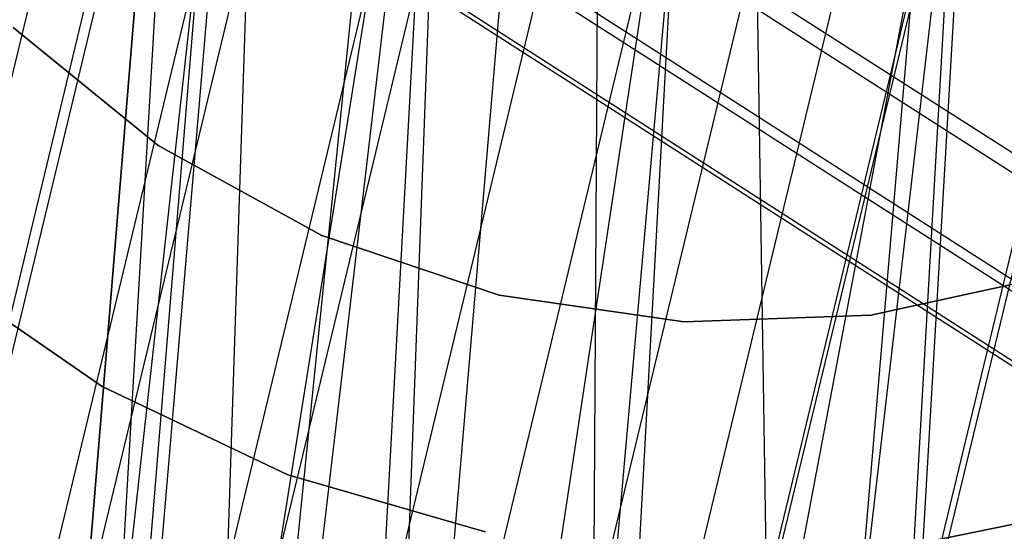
# Model space of a CAD drawing. Extents: x -28.1 to 0, y 0 to 28.1.
# Tile 103 of 215: x -14.2076 to -14.0254, y 13.8429 to 13.9375. Entities that reach past the tile are written whole.
import ezdxf

# ---------------------------------------------------------------- set-up
doc = ezdxf.new("R2010")
doc.units = 0
doc.header["$MEASUREMENT"] = 0
doc.layers.get('0').update_dxf_attribs({"color": 13, "linetype": 'CONTINUOUS'})

# ---------------------------------------------------------------- blocks, each defined once
blk = doc.blocks.new('ORTO_VIII_Z_ZAROWKA_OKAPO0')
at = {"color": 0}
for p, q in [((14.23616, 14.04128, 24.18297), (14.34381, 14.48715, 25.85548)), ((14.23616, 14.04128, 24.18297), (14.34381, 14.48715, 25.85548)), ((14.3839, 14.48385, 25.8534), (14.27629, 14.03816, 24.18158)), ((14.3839, 14.48385, 25.8534), (14.27629, 14.03816, 24.18158)), ((14.3079, 14.47709, 25.86018), (14.20028, 14.03133, 24.18814)), ((14.3079, 14.47709, 25.86018), (14.20028, 14.03133, 24.18814)), ((14.30978, 14.02323, 24.18423), (14.41727, 14.4685, 25.85439)), ((14.30978, 14.02323, 24.18423), (14.41727, 14.4685, 25.85439)), ((14.42946, 14.45887, 25.85563), (14.32203, 14.01385, 24.18641)), ((14.42946, 14.45887, 25.85563), (14.32203, 14.01385, 24.18641)), ((14.27771, 14.4554, 25.86699), (14.17019, 14.01002, 24.19648)), ((14.27771, 14.4554, 25.86699), (14.17019, 14.01002, 24.19648)), ((14.30763, 13.92766, 10.09926), (14.33526, 14.43394, 9.47235)), ((14.30763, 13.92766, 10.09926), (14.33526, 14.43394, 9.47235)), ((14.33526, 14.43394, 9.47235), (14.34335, 13.9198, 10.09567)), ((14.33526, 14.43394, 9.47235), (14.34335, 13.9198, 10.09567)), ((14.26773, 13.9249, 10.09451), (14.31076, 14.43097, 9.46806)), ((14.26773, 13.9249, 10.09451), (14.31076, 14.43097, 9.46806)), ((14.30763, 13.92766, 10.09926), (14.31076, 14.43097, 9.46806)), ((14.30763, 13.92766, 10.09926), (14.31076, 14.43097, 9.46806)), ((14.25886, 14.42854, 25.87414), (14.15148, 13.98369, 24.2057)), ((14.25886, 14.42854, 25.87414), (14.15148, 13.98369, 24.2057)), ((14.34558, 13.9841, 24.19421), (14.45283, 14.4284, 25.86061)), ((14.34558, 13.9841, 24.19421), (14.45283, 14.4284, 25.86061)), ((14.34335, 13.9198, 10.09567), (14.38639, 14.42607, 9.46928)), ((14.34335, 13.9198, 10.09567), (14.38639, 14.42607, 9.46928)), ((14.35719, 13.9137, 10.09195), (14.38639, 14.42607, 9.46928)), ((14.35719, 13.9137, 10.09195), (14.38639, 14.42607, 9.46928)), ((14.23457, 13.91195, 10.08245), (14.28629, 14.42296, 9.45946)), ((14.23457, 13.91195, 10.08245), (14.28629, 14.42296, 9.45946)), ((14.28629, 14.42296, 9.45946), (14.26773, 13.9249, 10.09451)), ((14.28629, 14.42296, 9.45946), (14.26773, 13.9249, 10.09451)), ((14.20932, 13.89041, 10.06439), (14.25069, 14.39564, 9.43355)), ((14.20932, 13.89041, 10.06439), (14.25069, 14.39564, 9.43355)), ((14.25069, 14.39564, 9.43355), (14.23457, 13.91195, 10.08245)), ((14.25069, 14.39564, 9.43355), (14.23457, 13.91195, 10.08245)), ((14.60061, 14.03324, 51.36925), (14.061, 14.37893, 56.16428)), ((14.60061, 14.03324, 51.36925), (14.061, 14.37893, 56.16428)), ((14.25193, 14.35695, 25.89016), (14.14494, 13.91362, 24.2277)), ((14.25193, 14.35695, 25.89016), (14.14494, 13.91362, 24.2277)), ((14.1936, 13.8358, 10.02181), (14.23661, 14.35823, 9.40057)), ((14.1936, 13.8358, 10.02181), (14.23661, 14.35823, 9.40057)), ((14.1962, 13.86624, 10.04514), (14.23661, 14.35823, 9.40057)), ((14.1962, 13.86624, 10.04514), (14.23661, 14.35823, 9.40057)), ((14.23661, 14.35823, 9.40057), (14.20932, 13.89041, 10.06439)), ((14.23661, 14.35823, 9.40057), (14.20932, 13.89041, 10.06439)), ((14.61189, 14.00407, 51.37209), (14.07219, 14.34982, 56.16804)), ((14.61189, 14.00407, 51.37209), (14.07219, 14.34982, 56.16804)), ((14.15725, 13.88581, 24.23556), (14.26408, 14.32849, 25.89548)), ((14.15725, 13.88581, 24.23556), (14.26408, 14.32849, 25.89548)), ((14.09664, 14.32043, 56.17349), (14.63649, 13.97459, 51.37626)), ((14.09664, 14.32043, 56.17349), (14.63649, 13.97459, 51.37626)), ((14.1936, 13.8358, 10.02181), (14.24729, 14.31932, 9.36806)), ((14.1936, 13.8358, 10.02181), (14.24729, 14.31932, 9.36806)), ((14.20362, 13.80767, 10.00108), (14.24729, 14.31932, 9.36806)), ((14.20362, 13.80767, 10.00108), (14.24729, 14.31932, 9.36806)), ((14.12392, 14.3039, 56.17824), (14.66388, 13.95799, 51.37994)), ((14.12392, 14.3039, 56.17824), (14.66388, 13.95799, 51.37994)), ((14.28958, 14.29982, 25.89991), (14.18293, 13.85784, 24.24269)), ((14.28958, 14.29982, 25.89991), (14.18293, 13.85784, 24.24269)), ((14.19139, 14.29913, 56.18703), (14.73155, 13.95309, 51.3869)), ((14.19139, 14.29913, 56.18703), (14.73155, 13.95309, 51.3869)), ((14.15989, 14.29588, 56.18338), (14.69997, 13.94989, 51.38397)), ((14.15989, 14.29588, 56.18338), (14.69997, 13.94989, 51.38397)), ((14.31285, 13.85344, 24.23644), (14.4194, 14.29496, 25.89189)), ((14.31285, 13.85344, 24.23644), (14.4194, 14.29496, 25.89189)), ((14.20362, 13.80767, 10.00108), (14.28027, 14.2878, 9.34347)), ((14.20362, 13.80767, 10.00108), (14.28027, 14.2878, 9.34347)), ((14.22116, 13.78639, 9.98608), (14.28027, 14.2878, 9.34347)), ((14.22116, 13.78639, 9.98608), (14.28027, 14.2878, 9.34347)), ((14.25181, 13.76676, 9.97318), (14.28027, 14.2878, 9.34347)), ((14.25181, 13.76676, 9.97318), (14.28027, 14.2878, 9.34347)), ((14.21096, 13.84224, 24.24586), (14.31751, 14.28379, 25.90144)), ((14.21096, 13.84224, 24.24586), (14.31751, 14.28379, 25.90144)), ((14.279, 13.83827, 24.2431), (14.38548, 14.27954, 25.8976)), ((14.279, 13.83827, 24.2431), (14.38548, 14.27954, 25.8976)), ((14.35392, 14.27616, 25.90055), (14.24744, 13.83487, 24.246)), ((14.35392, 14.27616, 25.90055), (14.24744, 13.83487, 24.246)), ((14.28234, 13.75762, 9.96827), (14.37955, 14.27251, 9.33751)), ((14.28234, 13.75762, 9.96827), (14.37955, 14.27251, 9.33751)), ((14.3195, 13.75639, 9.96981), (14.37955, 14.27251, 9.33751)), ((14.3195, 13.75639, 9.96981), (14.37955, 14.27251, 9.33751)), ((14.34972, 13.76338, 9.97714), (14.37955, 14.27251, 9.33751)), ((14.34972, 13.76338, 9.97714), (14.37955, 14.27251, 9.33751)), ((14.25181, 13.76676, 9.97318), (14.328, 14.27091, 9.33245)), ((14.25181, 13.76676, 9.97318), (14.328, 14.27091, 9.33245)), ((14.28234, 13.75762, 9.96827), (14.328, 14.27091, 9.33245)), ((14.28234, 13.75762, 9.96827), (14.328, 14.27091, 9.33245)), ((14.22804, 14.17572, 63.94211), (14.20119, 14.19753, 63.94211)), ((14.20119, 14.19753, 64.52479), (14.22804, 14.17572, 64.52479)), ((14.20119, 14.19753, 64.52479), (14.22804, 14.17572, 64.52479)), ((14.22804, 14.17572, 63.94211), (14.20119, 14.19753, 63.94211)), ((14.25834, 14.15906, 63.94211), (14.22804, 14.17572, 63.94211)), ((14.22804, 14.17572, 64.52479), (14.25834, 14.15906, 64.52479)), ((14.22804, 14.17572, 64.52479), (14.25834, 14.15906, 64.52479)), ((14.22804, 14.17572, 64.52479), (14.22804, 14.17572, 63.94211)), ((14.25834, 14.15906, 63.94211), (14.22804, 14.17572, 63.94211)), ((14.22804, 14.17572, 64.52479), (14.22804, 14.17572, 63.94211)), ((14.29114, 14.14807, 63.94211), (14.25834, 14.15906, 63.94211)), ((14.25834, 14.15906, 64.52479), (14.29114, 14.14807, 64.52479)), ((14.25834, 14.15906, 64.52479), (14.29114, 14.14807, 64.52479)), ((14.25834, 14.15906, 64.52479), (14.25834, 14.15906, 63.94211)), ((14.29114, 14.14807, 63.94211), (14.25834, 14.15906, 63.94211)), ((14.25834, 14.15906, 64.52479), (14.25834, 14.15906, 63.94211)), ((14.21769, 14.13116, 63.94211), (14.1864, 14.15275, 63.94211)), ((14.1864, 14.15275, 63.86337), (14.21769, 14.13116, 63.86337)), ((14.21769, 14.13116, 63.94211), (14.1864, 14.15275, 63.94211)), ((14.1864, 14.15275, 63.86337), (14.21769, 14.13116, 63.86337)), ((14.39371, 14.15176, 63.94211), (14.35993, 14.14436, 63.94211)), ((14.35993, 14.14436, 64.52479), (14.39371, 14.15176, 64.52479)), ((14.35993, 14.14436, 64.52479), (14.39371, 14.15176, 64.52479)), ((14.39371, 14.15176, 63.94211), (14.35993, 14.14436, 63.94211)), ((14.32537, 14.14312, 63.94211), (14.29114, 14.14807, 63.94211)), ((14.29114, 14.14807, 64.52479), (14.32537, 14.14312, 64.52479)), ((14.29114, 14.14807, 64.52479), (14.32537, 14.14312, 64.52479)), ((14.29114, 14.14807, 64.52479), (14.29114, 14.14807, 63.94211)), ((14.32537, 14.14312, 63.94211), (14.29114, 14.14807, 63.94211)), ((14.29114, 14.14807, 64.52479), (14.29114, 14.14807, 63.94211)), ((14.35993, 14.14436, 63.94211), (14.32537, 14.14312, 63.94211)), ((14.32537, 14.14312, 64.52479), (14.35993, 14.14436, 64.52479)), ((14.32537, 14.14312, 64.52479), (14.35993, 14.14436, 64.52479)), ((14.35993, 14.14436, 63.94211), (14.32537, 14.14312, 63.94211)), ((14.35993, 14.14436, 64.52479), (14.35993, 14.14436, 63.94211)), ((14.35993, 14.14436, 64.52479), (14.35993, 14.14436, 63.94211)), ((14.32537, 14.14312, 64.52479), (14.32537, 14.14312, 63.94211)), ((14.32537, 14.14312, 64.52479), (14.32537, 14.14312, 63.94211)), ((14.25204, 14.11487, 63.94211), (14.21769, 14.13116, 63.94211)), ((14.21769, 14.13116, 63.94211), (14.21769, 14.13116, 63.86337)), ((14.21769, 14.13116, 63.86337), (14.25204, 14.11487, 63.86337)), ((14.21769, 14.13116, 63.94211), (14.21769, 14.13116, 63.86337)), ((14.25204, 14.11487, 63.94211), (14.21769, 14.13116, 63.94211)), ((14.21769, 14.13116, 63.86337), (14.25204, 14.11487, 63.86337)), ((14.28855, 14.1043, 63.94211), (14.25204, 14.11487, 63.94211)), ((14.25204, 14.11487, 63.94211), (14.25204, 14.11487, 63.86337)), ((14.25204, 14.11487, 63.86337), (14.28855, 14.1043, 63.86337)), ((14.25204, 14.11487, 63.94211), (14.25204, 14.11487, 63.86337)), ((14.28855, 14.1043, 63.94211), (14.25204, 14.11487, 63.94211)), ((14.25204, 14.11487, 63.86337), (14.28855, 14.1043, 63.86337)), ((14.40152, 14.10887, 63.94211), (14.36428, 14.10126, 63.94211)), ((14.36428, 14.10126, 63.86337), (14.40152, 14.10887, 63.86337)), ((14.40152, 14.10887, 63.94211), (14.36428, 14.10126, 63.94211)), ((14.36428, 14.10126, 63.86337), (14.40152, 14.10887, 63.86337))]:
    blk.add_line(p, q, dxfattribs=at)

msp = doc.modelspace()

# ---------------------------------------------------------------- block references
at = {"color": 0}
msp.add_blockref('ORTO_VIII_Z_ZAROWKA_OKAPO0', (-28.41, -0.26151, -0.64167), dxfattribs=at)

doc.saveas('drawing.dxf')
